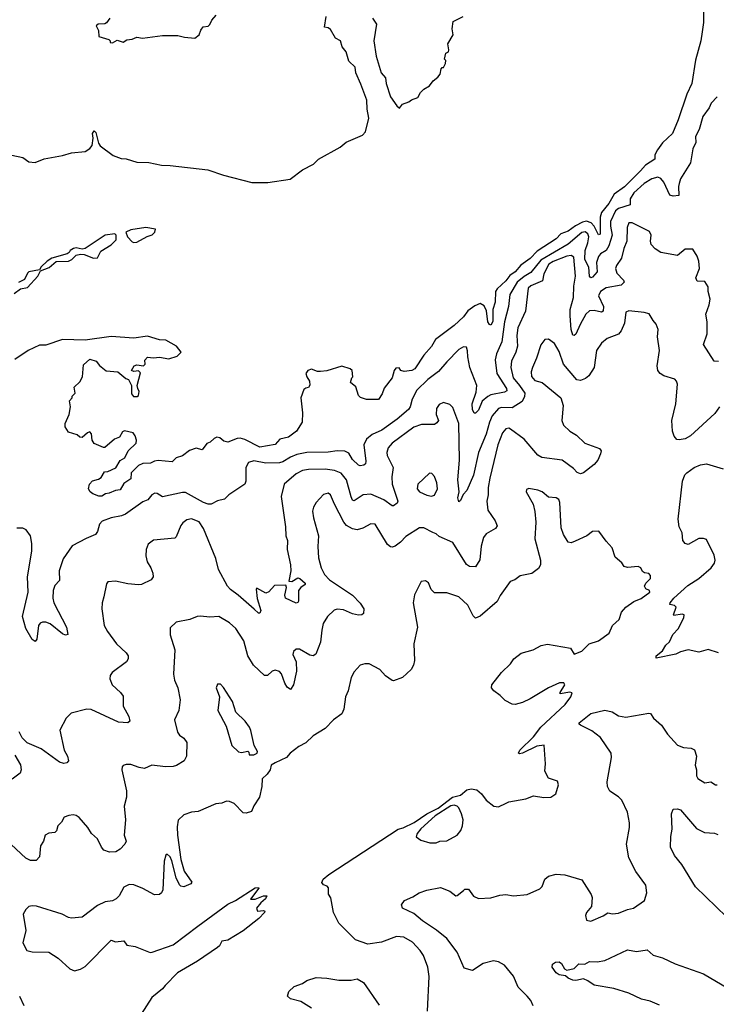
# Model space of a CAD drawing. Extents: x 2220520 to 2384350, y 721165 to 893491.
# Tile 66 of 256: x 2246634 to 2251220, y 789151 to 795634. Entities that reach past the tile are written whole.
import ezdxf

# ---------------------------------------------------------------- set-up
doc = ezdxf.new("R2010")
doc.units = 0

msp = doc.modelspace()

# ---------------------------------------------------------------- linework, layer by layer
at = {"layer": '0CON20XD'}
for points in [[(2251136, 795725), (2251135.7, 795615), (2251127.7, 795555), (2251117.4, 795495), (2251082.5, 795367.5), (2251058.8, 795215), (2251026.4, 795145), (2250969, 794975), (2250930.6, 794885), (2250865, 794822.6), (2250832.3, 794777.7), (2250815.9, 794745), (2250814.8, 794715), (2250753.5, 794676.5), (2250720.9, 794639.1), (2250615, 794533.3), (2250547.9, 794485), (2250512.9, 794425), (2250464.8, 794365.2), (2250455.2, 794335), (2250455, 794222.5), (2250445, 794218.6), (2250415.4, 794275.4), (2250395.9, 794295.9), (2250365, 794307.2), (2250338.3, 794301.7), (2250292.8, 794277.2), (2250245, 794241.2), (2250195.4, 794225), (2250165, 794190.6), (2250040.1, 794109.9), (2249995, 794062.1), (2249932, 794018), (2249895.3, 793975), (2249860.1, 793949.9), (2249833.8, 793915), (2249776.8, 793863.2), (2249766.3, 793845), (2249763.2, 793775), (2249748.9, 793725), (2249747.9, 793647.9), (2249735, 793621.9), (2249726.2, 793626.2), (2249716.1, 793645), (2249706.2, 793716.2), (2249690.6, 793750.6), (2249665, 793766.2), (2249630.2, 793749.8), (2249583.5, 793716.5), (2249555, 793677.5), (2249495, 793620.6), (2249372.3, 793527.7), (2249345, 793483.3), (2249294.4, 793425.6), (2249235, 793334.3), (2249215, 793324.4), (2249165, 793318.8), (2249143.3, 793323.3), (2249131.7, 793341.7), (2249110.7, 793339.3), (2249100, 793325), (2249086.7, 793275), (2249032.7, 793207.3), (2249019.5, 793170.5), (2248995, 793132.5), (2248917, 793133), (2248877, 793147), (2248865, 793160), (2248847, 793217), (2248812.5, 793245), (2248820, 793275), (2248827.5, 793282.5), (2248822.5, 793325), (2248810, 793335), (2248755, 793352.5), (2248655, 793322.5), (2248615, 793317.5), (2248595, 793317.5), (2248555, 793333.3), (2248530, 793325), (2248517.5, 793305), (2248523.3, 793283.3), (2248542.5, 793255), (2248543, 793227), (2248535, 793212.5), (2248517, 793207), (2248505, 793200), (2248484, 793145), (2248496, 793045), (2248494, 792985), (2248455.5, 792924.5), (2248403.6, 792886.4), (2248347.4, 792872.6), (2248315, 792838), (2248215, 792820.5), (2248115, 792870.9), (2248085, 792879.4), (2248065, 792877.1), (2248005, 792852.5), (2247978.1, 792858.1), (2247950.9, 792880.9), (2247932.5, 792885), (2247913.2, 792876.8), (2247888.3, 792851.7), (2247865, 792843.3), (2247835, 792802.5), (2247795, 792813.3), (2247752.3, 792797.7), (2247705, 792763.3), (2247665, 792748.8), (2247637.3, 792722.7), (2247545, 792732.2), (2247522.1, 792727.9), (2247495, 792713.1), (2247445, 792711.2), (2247415, 792698.8), (2247368.8, 792651.2), (2247365, 792612), (2247320, 792580), (2247295, 792537.5), (2247265, 792533.3), (2247223.8, 792516.2), (2247198.3, 792511.7), (2247175, 792497.5), (2247155, 792497.5), (2247115, 792513.3), (2247097.5, 792525), (2247087.5, 792545), (2247092.5, 792575), (2247113, 792597), (2247151.7, 792608.3), (2247169.3, 792620.7), (2247193, 792657), (2247215, 792660), (2247266.4, 792683.6), (2247295, 792732.5), (2247325, 792750), (2247347.5, 792795), (2247400, 792845), (2247402.5, 792865), (2247393.3, 792895), (2247380, 792915), (2247323, 792927), (2247310, 792920), (2247290, 792885), (2247257.5, 792872.5), (2247195, 792817.5), (2247185, 792817.5), (2247123.6, 792843.6), (2247110, 792865), (2247107, 792907), (2247095, 792920), (2247080, 792915), (2247045, 792882.5), (2247030, 792885), (2247011.7, 792901.7), (2246955, 792917.5), (2246933, 792953), (2246932.5, 792975), (2246960, 793035), (2246967.5, 793085), (2246962.5, 793125), (2246980, 793145), (2246980, 793155), (2247000, 793175), (2246992.5, 793215), (2247029.3, 793250.7), (2247047.7, 793282.3), (2247055, 793362.5), (2247095, 793400), (2247137.5, 793385), (2247158.3, 793358.3), (2247203, 793323), (2247280, 793315), (2247331.7, 793271.7), (2247350, 793265), (2247370, 793225), (2247370.7, 793170.7), (2247383.9, 793153.9), (2247406.4, 793153.6), (2247415, 793160), (2247420, 793185), (2247412.5, 793205), (2247406.7, 793225), (2247428.3, 793308.3), (2247415, 793322.5), (2247385, 793317.5), (2247370, 793325), (2247387.5, 793355), (2247405, 793362.5), (2247450, 793355), (2247460, 793365), (2247458.3, 793391.7), (2247475, 793412.5), (2247515, 793407.5), (2247555, 793412.5), (2247615, 793401.2), (2247670.7, 793419.3), (2247697.5, 793445), (2247666.7, 793485), (2247595, 793523.8), (2247555, 793526.2), (2247475, 793550), (2247385, 793536.7), (2247235, 793548), (2247065, 793523.8), (2246915, 793528.8), (2246805, 793492), (2246765, 793490.8), (2246688.8, 793455), (2246602.7, 793397.3)], [(2247245, 795482.5), (2247275, 795500), (2247315, 795487.5), (2247338.3, 795501.7), (2247375, 795506), (2247405, 795520), (2247441.7, 795511.7), (2247575, 795531.2), (2247675, 795530), (2247719.3, 795519.3), (2247786.4, 795513.6), (2247816.1, 795533.9), (2247826.7, 795565), (2247842.3, 795587.7), (2247875, 795592.5), (2247885, 795603.3), (2247898, 795632), (2247926.7, 795665)], [(2246582.8, 794742.8), (2246655, 794726.4), (2246695, 794697.8), (2246735, 794694.7), (2246795, 794718.7), (2246915, 794740.8), (2246975, 794758), (2247065, 794767.3), (2247094.7, 794785.3), (2247111.9, 794805), (2247117.3, 794855), (2247112.5, 794885), (2247125, 794902.9), (2247135, 794892), (2247152.3, 794822.3), (2247162.8, 794802.8), (2247250.1, 794740.1), (2247301.2, 794721.2), (2247335, 794718.9), (2247405, 794696.7), (2247485, 794693.2), (2247566.7, 794676.7), (2247624.7, 794674.7), (2247873.3, 794645), (2247975, 794610.5), (2248162.7, 794562.7), (2248267.6, 794562.4), (2248415, 794583.3), (2248495, 794646), (2248567.3, 794682.7), (2248600, 794715), (2248744.4, 794795.6), (2248783, 794827), (2248890, 794875), (2248910.8, 794895), (2248933.1, 794985), (2248921.2, 795045), (2248919.3, 795105), (2248879.1, 795209.1), (2248846, 795285), (2248841.7, 795321.7), (2248801.7, 795361.7), (2248783.6, 795423.6), (2248757.5, 795455), (2248746.1, 795496.1), (2248713.6, 795513.6), (2248679.3, 795569.3), (2248665, 795580), (2248640, 795585), (2248652.5, 795655)], [(2247227.5, 795645), (2247206.4, 795613.6), (2247195, 795607.5), (2247150, 795605), (2247136.7, 795595), (2247152.3, 795562.3), (2247155, 795523.3), (2247220, 795505), (2247230, 795495), (2247230, 795485), (2247245, 795482.5)], [(2248957.5, 795645), (2248982.5, 795605), (2248966.2, 795495), (2248980, 795395), (2249013.3, 795285), (2249041.7, 795251.7), (2249045.8, 795215), (2249075, 795126.7), (2249117, 795067), (2249135, 795052.5), (2249155, 795077.5), (2249195, 795092.5), (2249213, 795107), (2249255, 795122.5), (2249272.5, 795155), (2249295, 795177.5), (2249331.7, 795198.3), (2249355, 795232.5), (2249386.7, 795255), (2249402.5, 795275), (2249408.3, 795311.7), (2249415, 795320), (2249425, 795320), (2249437.5, 795345), (2249440, 795365), (2249430, 795375), (2249440, 795415), (2249456.4, 795423.6), (2249460, 795435), (2249453.3, 795475), (2249487.5, 795535), (2249480, 795575), (2249487, 795623), (2249553.9, 795656.1)], [(2251225, 795126.7), (2251186.7, 795085), (2251173.3, 795055), (2251132.3, 794997.7), (2251107.6, 794912.4), (2251083.8, 794865), (2251084.2, 794825), (2251065.6, 794785), (2251049.1, 794690.9), (2250985, 794586), (2250975, 794556.2), (2250970.4, 794535), (2250972.7, 794477.3), (2250935, 794471.9), (2250915, 794480), (2250875.2, 794565), (2250855, 794588.5), (2250835, 794597.1), (2250795, 794586.7), (2250745.4, 794555), (2250677.1, 794495), (2250651.8, 794455), (2250651.9, 794415), (2250575, 794392.1), (2250555.2, 794375), (2250524.4, 794305), (2250522.8, 794275), (2250533.3, 794215), (2250512.2, 794145), (2250495, 794115.2), (2250457.8, 794092.2), (2250444.1, 794075.9), (2250431.1, 794035), (2250436, 793974), (2250405, 793939.5), (2250394.5, 793934.5), (2250385.6, 793945), (2250380, 794005), (2250355.5, 794055), (2250356.6, 794115), (2250374.8, 794165), (2250380, 794205), (2250374.7, 794225), (2250357.3, 794237.3), (2250335, 794233.3), (2250245, 794157), (2250065, 794051.7), (2249999.9, 793970.1), (2249955, 793944.2), (2249908.7, 793905), (2249861.6, 793825), (2249852.5, 793745), (2249825.9, 793645), (2249807.7, 793512.3), (2249772.3, 793435), (2249764.8, 793395), (2249774.7, 793305), (2249839.1, 793205), (2249840.3, 793189.7), (2249825, 793181.5), (2249736.4, 793163.6), (2249716.7, 793153.3), (2249678.1, 793121.9), (2249655, 793063.3), (2249635, 793044), (2249625, 793043.8), (2249615, 793067.5), (2249612.1, 793105), (2249638.4, 793181.6), (2249643.5, 793225), (2249596.8, 793345), (2249584.1, 793415), (2249582.8, 793452.8), (2249575, 793478.8), (2249555, 793480), (2249525, 793461.9), (2249445, 793381.8), (2249391.7, 793318.3), (2249320.4, 793265), (2249249.2, 793195), (2249218.5, 793135), (2249205.3, 793084.7), (2249192.9, 793067.1), (2249119.6, 793005), (2249017.7, 792932.3), (2248955, 792902.4), (2248917.2, 792872.8), (2248898.4, 792835), (2248911.8, 792728.2), (2248909.5, 792710.5), (2248899.7, 792700.3), (2248875, 792696), (2248865, 792702), (2248825, 792738.9), (2248799.8, 792779.8), (2248775, 792792.8), (2248725, 792795.3), (2248663.7, 792786.3), (2248525, 792783.7), (2248458.2, 792771.8), (2248417.4, 792752.6), (2248366.7, 792723.3), (2248345, 792717.3), (2248254.7, 792714.7), (2248175, 792730.4), (2248140.4, 792719.6), (2248121.9, 792685), (2248123.6, 792595), (2248115, 792575.8), (2248010.8, 792505), (2247981.9, 792478.1), (2247935, 792465.3), (2247895, 792444.2), (2247875, 792443.6), (2247845, 792454.6), (2247725, 792520.5), (2247705, 792521.5), (2247575, 792491.9), (2247538.8, 792515), (2247522.6, 792517.4), (2247503.8, 792506.2), (2247477.6, 792472.4), (2247445, 792459.4), (2247330.7, 792379.3), (2247305, 792368.4), (2247236, 792355), (2247177.5, 792332.5), (2247158.3, 792311.7), (2247145.5, 792264.5), (2247133.8, 792245), (2247072.1, 792217.9), (2246979.8, 792170.2), (2246919.4, 792085), (2246894.4, 792005), (2246895, 791942.5), (2246865, 791908.8), (2246853.7, 791876.3), (2246851.5, 791825), (2246858.2, 791795), (2246941.5, 791635), (2246950, 791585), (2246935, 791582.2), (2246915, 791590.5), (2246835, 791655.5), (2246805, 791668.1), (2246785, 791668), (2246769.7, 791660.3), (2246758.6, 791645), (2246745.8, 791555), (2246735, 791538.8), (2246715, 791553.3), (2246675, 791626.2), (2246652.5, 791705), (2246689.3, 791865), (2246686.1, 791965), (2246714.1, 792135), (2246713.2, 792185), (2246704.7, 792235), (2246675.9, 792275), (2246655, 792285.2), (2246615, 792285.6)], [(2251084.2, 793934.2), (2251108.6, 793995), (2251105.6, 794045), (2251095, 794076.7), (2251065, 794122.5), (2251015, 794124), (2250965, 794082.5), (2250855, 794100.6), (2250817.5, 794125), (2250792, 794155), (2250786, 794175), (2250791.2, 794215), (2250779.3, 794239.3), (2250665, 794296), (2250645, 794297.5), (2250632.5, 794265), (2250630.4, 794175), (2250611.4, 794128.6), (2250596, 794065), (2250563.5, 794015), (2250557.3, 793995), (2250565.4, 793965), (2250608.8, 793918.8), (2250613.6, 793905), (2250593.4, 793886.6), (2250495, 793868.2), (2250456.9, 793845), (2250444.6, 793815), (2250477.1, 793745), (2250476, 793714), (2250465, 793709.1), (2250415, 793720), (2250385, 793716.7), (2250361.6, 793695), (2250322.8, 793627.2), (2250295, 793564.3), (2250285, 793555.7), (2250275, 793558), (2250265.4, 793595), (2250256.8, 793685), (2250258.6, 793725), (2250280.7, 793805), (2250281.3, 793878.7), (2250293.2, 793945), (2250281.3, 794071.3), (2250265, 794081.2), (2250235, 794076.5), (2250145, 794042), (2250118, 794025), (2250085, 793960), (2250074.7, 793915.3), (2249998, 793882), (2249982.4, 793867.6), (2249963.3, 793715), (2249913.3, 793605), (2249906.9, 793555), (2249910.3, 793485), (2249900.3, 793445), (2249871.3, 793385), (2249866.7, 793345), (2249883.5, 793275), (2249925.2, 793225.2), (2249959.1, 793175), (2249957.8, 793152.2), (2249940.8, 793119.2), (2249875, 793079.2), (2249805, 793080), (2249787.1, 793075), (2249743.3, 793025), (2249725.9, 792984.1), (2249705.2, 792905), (2249654.2, 792785), (2249620.9, 792635), (2249577.7, 792535), (2249552.4, 792507.6), (2249535, 792467.5), (2249525, 792460), (2249517.5, 792485), (2249527.5, 792525), (2249518, 792605), (2249530, 792735), (2249523.9, 792975), (2249485, 793080), (2249465, 793101.2), (2249425, 793113.8), (2249395, 793100), (2249378.9, 793075), (2249376.4, 793035), (2249391.4, 792995), (2249380.9, 792979.1), (2249365, 792969.5), (2249278.5, 792968.5), (2249228.9, 792951.1), (2249085, 792846.9), (2249060.6, 792815), (2249051.1, 792785), (2249053.3, 792765), (2249093.6, 792685), (2249082.9, 792625), (2249086.9, 792575), (2249124.4, 792465), (2249118.5, 792451.5), (2249095, 792434.3), (2249085, 792433.1), (2249032.2, 792472.2), (2248945, 792510.3), (2248895, 792505.9), (2248835, 792465.6), (2248825, 792470.6), (2248815, 792492), (2248784.7, 792605), (2248749.4, 792649.4), (2248705.3, 792665.3), (2248644.7, 792674.7), (2248535, 792672.7), (2248495, 792665.4), (2248455, 792643.8), (2248375, 792575.8), (2248355.7, 792495), (2248383.5, 792295), (2248385.7, 792235), (2248397.8, 792205), (2248394.5, 792145), (2248417.5, 792045), (2248419.5, 792005), (2248406.4, 791936.4), (2248425, 791934.2), (2248465, 791960), (2248478.9, 791955), (2248514, 791925), (2248513.3, 791915), (2248485, 791896), (2248469.2, 791875), (2248468.5, 791805), (2248464.3, 791795.7), (2248455, 791793.3), (2248383.8, 791825), (2248379.4, 791845), (2248391.2, 791895), (2248385, 791910.9), (2248311.5, 791908.5), (2248275, 791867.5), (2248255, 791858), (2248195, 791890), (2248190, 791885), (2248197, 791823), (2248221.5, 791745), (2248215, 791727.5), (2248205, 791726.9), (2248178.3, 791751.7), (2248072.9, 791845), (2248021.7, 791881.7), (2248002.1, 791905), (2247942.4, 792015), (2247925, 792086.2), (2247844.6, 792285), (2247815, 792327.3), (2247765, 792346.7), (2247735, 792340.6), (2247708.3, 792321.7), (2247695, 792304), (2247665, 792230), (2247655, 792220.8), (2247515, 792207.5), (2247479.5, 792180.5), (2247466.2, 792145), (2247464.2, 792105), (2247472.9, 792065), (2247497.5, 792025), (2247510.3, 791990.3), (2247512.5, 791965), (2247500, 791945), (2247435, 791915.6), (2247415, 791913.5), (2247345, 791920), (2247265, 791937.5), (2247215, 791933.3), (2247205, 791920), (2247188.6, 791835), (2247176, 791795), (2247174, 791755), (2247190, 791645), (2247212, 791605), (2247272, 791525), (2247335.8, 791465), (2247348.6, 791445), (2247348.6, 791425), (2247338, 791405), (2247243.3, 791335), (2247228.8, 791315), (2247227.5, 791295), (2247243.6, 791253.6), (2247297.5, 791205), (2247315, 791180), (2247314.4, 791115), (2247353.1, 791045), (2247359.2, 791015), (2247345, 791004.2), (2247285, 791008.5), (2247105, 791093.1), (2247075, 791094.2), (2246973, 791067), (2246940, 791035), (2246897.5, 790955), (2246927.1, 790825), (2246949.2, 790785), (2246956, 790755), (2246945, 790741.2), (2246925, 790736), (2246895.5, 790745.5), (2246775, 790832.5), (2246682.4, 790872.4), (2246650, 790905), (2246630.8, 790945)], [(2247385, 794167.5), (2247405, 794170), (2247473, 794207), (2247505, 794217.5), (2247522.5, 794235), (2247527.5, 794255), (2247465, 794266.7), (2247365, 794250), (2247332.5, 794235), (2247342.5, 794205), (2247375, 794172.5), (2247385, 794167.5)], [(2246597.7, 793832.3), (2246638.3, 793861.7), (2246685, 793871.2), (2246754.1, 793945.9), (2246770, 793980), (2246827, 794003), (2246875, 794042.5), (2246955, 794043.3), (2246977.5, 794055), (2247006.4, 794083.6), (2247035, 794090), (2247059.3, 794089.3), (2247120, 794065), (2247145, 794066.7), (2247168.8, 794111.2), (2247235, 794152.5), (2247270, 794185), (2247270, 794215), (2247260, 794225), (2247195.8, 794215.8), (2247065, 794126.7), (2247045, 794122.5), (2247005, 794131.2), (2246987.1, 794127.1), (2246966.7, 794115), (2246959.3, 794100.7), (2246947, 794093), (2246845, 794064.3), (2246814.5, 794045), (2246775, 794006), (2246763.8, 793986.2), (2246695, 793974.2), (2246684.8, 793965), (2246665.4, 793924.6), (2246625, 793904.3)], [(2251234.2, 793384.2), (2251205, 793386.2), (2251136, 793495), (2251160, 793565), (2251160, 793645), (2251151.1, 793695), (2251173.4, 793756.6), (2251180, 793795), (2251165.7, 793845), (2251165.8, 793875), (2251145, 793910), (2251095, 793913.3), (2251084.2, 793934.2)], [(2251242, 793085), (2251209.7, 793040.3), (2251049.5, 792895), (2251015, 792875.5), (2250975, 792867.5), (2250960.3, 792870.3), (2250942.6, 792892.6), (2250930.6, 792925), (2250926.9, 792995), (2250952.9, 793105), (2250963.8, 793235), (2250958, 793255), (2250946.6, 793266.6), (2250875, 793288.9), (2250850.5, 793305), (2250835.4, 793325), (2250831.1, 793355), (2250845.6, 793455.6), (2250833.1, 793545), (2250837.8, 793595), (2250825, 793630), (2250803.2, 793653.2), (2250777.6, 793697.6), (2250745, 793707.1), (2250643.6, 793716.4), (2250625, 793707.5), (2250615.6, 793635), (2250594.5, 793585), (2250575.3, 793564.7), (2250501.2, 793535), (2250464, 793505), (2250430.8, 793455), (2250415.8, 793345), (2250380.7, 793289.3), (2250358.3, 793271.7), (2250325, 793258.8), (2250302.8, 793262.8), (2250214.6, 793365), (2250185, 793450), (2250155, 793502), (2250115, 793531.2), (2250090.5, 793529.5), (2250065, 793493.3), (2250036.5, 793405), (2250009.1, 793345), (2250001.2, 793315), (2250003.2, 793285), (2250025, 793259.5), (2250074.3, 793244.3), (2250196.9, 793145), (2250212.5, 793095), (2250202.9, 792995), (2250215, 792964.5), (2250255, 792925.6), (2250298.9, 792898.9), (2250355, 792845.6), (2250450.5, 792810.5), (2250461.2, 792795), (2250458, 792775), (2250439.2, 792735), (2250415, 792705.8), (2250345, 792651.1), (2250325, 792644.4), (2250305, 792652.2), (2250279.3, 792679.3), (2250205, 792732.9), (2250072.3, 792752.3), (2250045, 792767.9), (2249955, 792872.3), (2249865, 792939.1), (2249855, 792943.6), (2249835, 792939.5), (2249813.1, 792915), (2249781.5, 792835), (2249729.7, 792615), (2249717.1, 792555), (2249717.3, 792505), (2249710, 792465), (2249716.9, 792405), (2249765, 792333.8), (2249777.7, 792302.3), (2249766.2, 792285), (2249705, 792247.8), (2249687.9, 792225), (2249672.2, 792167.8), (2249662.7, 792077.3), (2249635, 792032.5), (2249596, 792034), (2249575, 792048), (2249485, 792192), (2249395, 792231.2), (2249375, 792248.8), (2249353, 792257), (2249295, 792288.5), (2249265, 792288.1), (2249175, 792231.9), (2249141.9, 792195), (2249105, 792167.8), (2249085, 792160.6), (2249075, 792163.1), (2249055, 792178.6), (2248975, 792312.5), (2248945, 792314.3), (2248893.9, 792286.1), (2248855, 792276.2), (2248825, 792281.2), (2248785, 792304.5), (2248768.8, 792325), (2248705.5, 792445), (2248680, 792505), (2248665, 792515.8), (2248635, 792507.5), (2248584.6, 792455.4), (2248567.8, 792425), (2248562.6, 792397.4), (2248568.5, 792355), (2248600.9, 792235), (2248597.3, 792165), (2248601.8, 792091.8), (2248617.5, 792025), (2248640.2, 791980.2), (2248672.9, 791945), (2248758.6, 791888.6)], [(2251235, 791464.4), (2251166.8, 791486.8), (2251105, 791470), (2251035, 791484), (2250985, 791472.5), (2250954.5, 791455.5), (2250825, 791430), (2250823.8, 791445), (2250865, 791478.6), (2250886.7, 791515), (2250911.4, 791538.6), (2250933.8, 791586.2), (2250971.2, 791625), (2250983.8, 791655), (2251006.2, 791695), (2251007.5, 791715), (2250995, 791718.8), (2250941.2, 791711.2), (2250937.5, 791715), (2250956.4, 791766.4), (2250945, 791777.5), (2250913.9, 791783.9), (2250916.7, 791795), (2250940.5, 791825), (2251032.1, 791907.9), (2251105, 791954.3), (2251186.6, 792025), (2251208.2, 792055), (2251212.7, 792075), (2251205, 792109.2), (2251155, 792211.4), (2251135, 792218.1), (2251105, 792217.1), (2251035, 792177.8), (2251015, 792185.5), (2250999.4, 792205), (2250995.4, 792255), (2250975.2, 792295), (2250967.8, 792345), (2250996.4, 792595), (2251012.8, 792637.2), (2251025, 792651.2), (2251073.9, 792686.1), (2251115, 792702.5), (2251155, 792710), (2251265, 792676.2)], [(2249345, 792496), (2249365, 792503.3), (2249384.3, 792545), (2249380, 792585), (2249365, 792626.7), (2249346.1, 792646.1), (2249330.7, 792649.3), (2249255, 792576), (2249250.8, 792545), (2249266.2, 792525), (2249315, 792504.2), (2249345, 792496)], [(2249317.8, 789105), (2249328.6, 789335), (2249321.4, 789395), (2249291.7, 789471.7), (2249270, 789505), (2249219.6, 789559.6), (2249162.1, 789592.1), (2249115, 789597.1), (2249015, 789559.2), (2248925, 789545.8), (2248845, 789575.8), (2248735.6, 789685.6), (2248699.2, 789755), (2248682.3, 789852.3), (2248667, 789877), (2248667, 789917), (2248658.3, 789928.3), (2248635, 789937.5), (2248623.8, 789953.8), (2248632.5, 789975), (2248668.1, 790005), (2249125, 790304.6), (2249157.9, 790312.1), (2249231.5, 790348.5), (2249315, 790405.3), (2249388.3, 790441.7), (2249483.3, 790515), (2249535, 790528.8), (2249576.7, 790563.3), (2249605, 790570), (2249643.6, 790563.6), (2249675, 790536.7), (2249705.8, 790495.8), (2249756.1, 790456.1), (2249785, 790451.2), (2249837.5, 790475), (2249855, 790483.8), (2249965, 790503.3), (2250017, 790523), (2250085, 790513.3), (2250130, 790515), (2250162.5, 790537.5), (2250180, 790595), (2250175, 790620), (2250115, 790640), (2250091.2, 790685), (2250096, 790735), (2250087.5, 790857.5), (2250038.9, 790851.1), (2249943.9, 790803.9), (2249925, 790800), (2249917.5, 790805), (2249926.7, 790825), (2250016.9, 790913.1), (2250065, 790975.6), (2250225, 791126), (2250261.2, 791175), (2250271.7, 791201.7), (2250256.2, 791206.2), (2250192.5, 791195), (2250191.2, 791205), (2250222.5, 791255), (2250217, 791267), (2250188, 791268), (2250114.2, 791235), (2249995, 791162.8), (2249945, 791137.7), (2249895, 791124.3), (2249875, 791128), (2249830.9, 791150.9), (2249796.2, 791185), (2249754.6, 791214.6), (2249740, 791235), (2249742.5, 791255), (2249805.7, 791335), (2249865, 791392), (2249886, 791425), (2249935, 791462.5), (2250013.9, 791486.1), (2250066.1, 791513.9), (2250108.3, 791521.7), (2250260, 791495), (2250285, 791457.5), (2250335, 791476.2), (2250383.3, 791525), (2250445, 791543.3), (2250515, 791594.4), (2250536.5, 791645), (2250581.2, 791685), (2250596.4, 791733.6), (2250624.1, 791765.9), (2250676.4, 791803.6), (2250725, 791823.3), (2250782.5, 791865), (2250780, 791875), (2250757, 791887), (2250747.5, 791905), (2250756.7, 791925), (2250787.5, 791955), (2250786.7, 791975), (2250775, 791987.5), (2250748.3, 791991.7), (2250735, 792000), (2250722.5, 792025), (2250705, 792033.3), (2250635, 792026.2), (2250614.1, 792034.1), (2250597.7, 792057.7), (2250554.2, 792094.2), (2250535, 792157.5), (2250495, 792200), (2250447, 792267), (2250405, 792263.3), (2250367.5, 792235), (2250290, 792200), (2250265, 792190), (2250245, 792193.3), (2250214, 792244), (2250197.8, 792287.8), (2250189.4, 792455), (2250183.8, 792475), (2250166.1, 792486.1), (2250115, 792490), (2250072.5, 792525), (2250045, 792536.2), (2249985, 792547.5), (2249970, 792540), (2249967.5, 792525), (2250013.8, 792445), (2250025.9, 792395.9), (2250032, 792325), (2250024.4, 792215), (2250063.1, 792075), (2250063.3, 792045), (2250048.8, 792021.2), (2250005, 791987.8), (2249927.7, 791972.3), (2249893.6, 791946.4), (2249863.8, 791935), (2249796.2, 791843.8), (2249777.1, 791802.9), (2249665, 791706.8), (2249635, 791694.5), (2249619.1, 791709.1), (2249585, 791780), (2249525, 791833.3), (2249445, 791861.2), (2249365, 791860), (2249342.6, 791882.6), (2249325, 791926), (2249305, 791939.2), (2249277.5, 791935), (2249233.6, 791846.4), (2249223.3, 791795), (2249252.5, 791635), (2249229.2, 791525), (2249233.1, 791415), (2249226.7, 791385), (2249211.5, 791355), (2249155, 791303.8), (2249095, 791281.2), (2249085, 791282), (2249043.2, 791313.2), (2249003.8, 791355), (2248935, 791392.9), (2248905, 791392.9), (2248875, 791384.2), (2248835, 791340), (2248815, 791302.5), (2248795.4, 791214.6), (2248779.2, 791175), (2248768.1, 791095), (2248755, 791063.8), (2248700, 791025), (2248645, 790967.1), (2248565, 790917.8), (2248517.4, 790872.6), (2248472.4, 790847.6), (2248415, 790803.8), (2248390, 790775), (2248315, 790742), (2248290, 790725), (2248282.5, 790695), (2248264, 790666), (2248230, 790635), (2248228.8, 790585), (2248213.3, 790515), (2248175, 790456.7), (2248159.4, 790420.6), (2248125, 790410), (2248105, 790412.5), (2248045, 790472.9), (2248015, 790485.8), (2247995, 790487.5), (2247965, 790476), (2247925, 790472), (2247809.3, 790420.7), (2247764.5, 790415.5), (2247715, 790398), (2247677.3, 790362.7), (2247671.2, 790318.8), (2247671.9, 790265), (2247693.9, 790103.9), (2247717.6, 790027.6), (2247766.2, 789955), (2247760, 789945), (2247715, 789924.6), (2247695, 789927.8), (2247685, 789936.9), (2247665, 789984), (2247636.5, 790095), (2247625, 790121.2), (2247605, 790138.8), (2247595, 790133.3), (2247585, 790092.5), (2247576.1, 789905), (2247567.5, 789885), (2247555, 789874.7), (2247522.1, 789872.1), (2247445, 789913.6), (2247385, 789937.5), (2247355, 789939.4), (2247318.8, 789921.2), (2247288, 789865), (2247268.8, 789845), (2247245, 789831.4), (2247197.5, 789825), (2247145, 789802.5), (2247045, 789724.2), (2246975, 789718), (2246955, 789722), (2246914.4, 789744.4), (2246745, 789797.5), (2246715, 789800), (2246695, 789793.8), (2246674.4, 789775.6), (2246656.2, 789745), (2246674.1, 789635.9), (2246654, 789555), (2246680, 789505), (2246715, 789496), (2246826.7, 789495), (2246886.7, 789455), (2246964.4, 789384.4), (2246995, 789372), (2247035, 789382.9), (2247065, 789400), (2247235, 789572.9), (2247265, 789561.2), (2247319.3, 789569.3), (2247340, 789540), (2247395, 789531.2), (2247492.7, 789492.7), (2247505, 789493.3), (2247645, 789542.7), (2247807.5, 789665), (2248005, 789809.5), (2248055.4, 789834.6), (2248185, 789918), (2248205, 789920), (2248207.5, 789915), (2248153, 789843), (2248185, 789843.3), (2248240, 789865), (2248260, 789865), (2248252.5, 789845), (2248220.5, 789819.5), (2248193, 789783), (2248200, 789765), (2248239.3, 789769.3), (2248247.5, 789765), (2248246.2, 789755), (2248207.5, 789715), (2248105.6, 789635), (2248005, 789572.4), (2247965, 789566.4), (2247948.2, 789535), (2247935.5, 789525), (2247804.7, 789435), (2247672.1, 789357.9), (2247591.9, 789275), (2247575, 789253.3), (2247503.8, 789195), (2247432.9, 789085)], [(2248758.6, 791888.6), (2248825, 791845.6), (2248875, 791792.5), (2248900, 791755), (2248898, 791725), (2248885.4, 791714.6), (2248865, 791712.5), (2248825, 791722), (2248765, 791748.4), (2248725, 791751.8), (2248703.1, 791746.9), (2248660, 791705), (2248632.4, 791657.6), (2248621.9, 791615), (2248614, 791535), (2248583.9, 791456.1), (2248565, 791446.2), (2248545, 791448.8), (2248475, 791490), (2248455, 791488.8), (2248436.7, 791475), (2248431.2, 791455), (2248454, 791405), (2248455.6, 791345), (2248435.7, 791254.3), (2248416.4, 791223.6), (2248395, 791240), (2248378.8, 791265), (2248356.8, 791326.8), (2248345, 791342), (2248315, 791351.4), (2248295, 791344.2), (2248265, 791315.7), (2248245, 791316.9), (2248174, 791385), (2248135.5, 791445.5), (2248109.6, 791545), (2248056, 791626), (2248015, 791662.9), (2247945, 791704.2), (2247885, 791700.6), (2247825, 791705.6), (2247802.5, 791705), (2247755, 791685.8), (2247665, 791666.7), (2247625, 791630), (2247623.6, 791583.6), (2247655.6, 791485.6), (2247645.6, 791325), (2247652.9, 791285), (2247675.5, 791235.5), (2247690.6, 791155), (2247681.2, 791085), (2247653.9, 791023.9), (2247673.2, 790943.2), (2247685, 790923.8), (2247715, 790903.3), (2247733.3, 790875), (2247732.5, 790785), (2247716.2, 790753.8), (2247666.5, 790723.5), (2247645, 790717.8), (2247594.6, 790714.6), (2247503.4, 790726.6), (2247455, 790704.2), (2247419.5, 790709.5), (2247365, 790730), (2247335, 790730), (2247315, 790722.5), (2247307.5, 790715), (2247306.7, 790695), (2247337.5, 790557.5), (2247338, 790515), (2247321.4, 790455), (2247331.4, 790365), (2247321.2, 790265), (2247335.3, 790225), (2247326.5, 790205), (2247295, 790172.3), (2247265.8, 790155.8), (2247225, 790151.9), (2247188.8, 790165), (2247172.5, 790185), (2247145, 790241.2), (2247106, 790275), (2247081.4, 790315), (2247025, 790380.8), (2247005, 790394.3), (2246985, 790397.8), (2246957.5, 790395), (2246927.1, 790382.9), (2246908.8, 790351.2), (2246883.9, 790326.1), (2246875.9, 790294.1), (2246865, 790282.5), (2246825, 790276.7), (2246802.5, 790265), (2246790, 790225), (2246770, 790195), (2246765, 790122.5), (2246742.1, 790097.9), (2246705, 790097.8), (2246675, 790113.3), (2246475.8, 790295)], [(2248145, 790792.5), (2248175, 790792.9), (2248197.5, 790805), (2248200, 790815), (2248177.5, 790855), (2248156, 790954), (2248145.8, 790975), (2248118, 791015), (2248057.1, 791075), (2248035.6, 791145), (2247975, 791236.7), (2247955, 791260), (2247935, 791260), (2247926.7, 791235), (2247948.8, 791175), (2247939.2, 791085), (2247992.1, 790982.1), (2248030, 790855), (2248075, 790813.3), (2248095, 790810), (2248135, 790817.5), (2248141.7, 790811.7), (2248145, 790792.5)], [(2250015, 789141.2), (2249999.2, 789175), (2249975.8, 789205), (2249915, 789264), (2249885, 789336), (2249825, 789408.1), (2249785, 789431.5), (2249753.6, 789436.4), (2249685, 789420), (2249615, 789373.3), (2249559.3, 789389.3), (2249514.4, 789495), (2249445, 789584.4), (2249378.5, 789638.5), (2249285, 789700.6), (2249228.9, 789748.9), (2249154.2, 789785), (2249146.7, 789805), (2249167.5, 789835), (2249221.9, 789858.1), (2249264.4, 789885.6), (2249315, 789902.9), (2249405, 789920), (2249466.7, 789896.7), (2249505, 789866.2), (2249515, 789866.7), (2249555, 789901.2), (2249565, 789908), (2249588.3, 789908.3), (2249622.4, 789862.4), (2249655, 789846.9), (2249735, 789851.5), (2249795, 789869.5), (2249835, 789874.5), (2249885, 789865.5), (2249975, 789873.1), (2250057.9, 789912.1), (2250072.7, 789927.3), (2250092, 789975), (2250115, 789994), (2250165, 790007.5), (2250223, 790003), (2250335, 789970), (2250396.2, 789875), (2250402, 789855), (2250398, 789795), (2250366.2, 789755), (2250358, 789735), (2250364.3, 789704.3), (2250395, 789698.8), (2250475.9, 789734.1), (2250505, 789753.3), (2250536.4, 789746.4), (2250575, 789750.8), (2250635, 789776), (2250675.8, 789784.2), (2250747.5, 789835), (2250762.5, 789885), (2250756.2, 789935), (2250690, 790025), (2250644.4, 790114.4), (2250628.1, 790205), (2250649.4, 790315), (2250649.4, 790345), (2250635.7, 790415), (2250597.5, 790495), (2250576.4, 790516.4), (2250518, 790555), (2250503.1, 790585), (2250502.5, 790615), (2250530.4, 790775), (2250527.5, 790805), (2250457.8, 790907.8), (2250401.1, 790951.1), (2250325, 790989.2), (2250316.7, 790995), (2250317.3, 791005), (2250395, 791066.2), (2250485, 791088.6), (2250535, 791076.9), (2250575, 791050), (2250625, 791042.1), (2250775, 791068.1), (2250786, 791065), (2250805.7, 791035), (2250858.7, 790988.7), (2250899.6, 790929.6), (2250965, 790857.1), (2251005, 790842), (2251055, 790837.5), (2251075.6, 790825.6), (2251089.2, 790785), (2251080.8, 790725), (2251090, 790695), (2251088.8, 790655), (2251098.8, 790638.8), (2251145, 790608.8), (2251185, 790616), (2251215, 790596.7), (2251225, 790596.2)], [(2246601.2, 790791.2), (2246638.8, 790728.8), (2246644, 790695), (2246637.7, 790672.3), (2246585, 790633.8)], [(2249375, 790213.8), (2249400, 790225), (2249445, 790226.2), (2249513.3, 790265), (2249538, 790295), (2249550, 790325), (2249554, 790365), (2249542.9, 790405), (2249525.5, 790445.5), (2249515, 790456.2), (2249495, 790461.4), (2249472.9, 790457.1), (2249368.2, 790391.8), (2249274.6, 790305.4), (2249250.6, 790275), (2249244.4, 790254.4), (2249275, 790232), (2249333.9, 790213.9), (2249375, 790213.8)], [(2251286.9, 789726.9), (2251083.6, 789925), (2250992, 790072), (2250945, 790131.4), (2250918.9, 790185), (2250920.5, 790255), (2250929.5, 790305), (2250924.3, 790405), (2250935, 790436.7), (2250965, 790438.6), (2250985, 790431.1), (2251089.4, 790309.4), (2251142.4, 790282.4), (2251207, 790277), (2251229.3, 790269.3)], [(2250845, 789145.4), (2250785, 789171.8), (2250728, 789185), (2250645, 789224.5), (2250545, 789254.6), (2250415, 789277.8), (2250375, 789304.4), (2250345, 789318.5), (2250295, 789308), (2250275, 789310), (2250245, 789322.5), (2250227.5, 789337.5), (2250185, 789346), (2250165, 789358.8), (2250140, 789395), (2250141.2, 789415), (2250160.9, 789429.1), (2250185, 789430), (2250200.5, 789420.5), (2250220, 789385), (2250236.7, 789376.7), (2250285, 789387.5), (2250315, 789416.7), (2250354.1, 789415.9), (2250385, 789433.8), (2250435, 789430), (2250485, 789440), (2250635, 789508.8), (2250695, 789499.4), (2250765, 789509.2), (2250805, 789473.6), (2250866, 789456), (2250948.1, 789418.1), (2251135, 789350.5), (2251295, 789256.9)], [(2248555, 789126.2), (2248485, 789169.2), (2248416.1, 789186.1), (2248396.7, 789205), (2248406, 789235), (2248441.3, 789268.7), (2248495, 789288.6), (2248525, 789307.5), (2248585, 789326.9), (2248655, 789322.9), (2248735, 789309.2), (2248815, 789308.8), (2248855, 789318.8), (2248896.7, 789295), (2249000.8, 789145)], [(2246633.3, 789205), (2246662.1, 789142.1)]]:
    msp.add_lwpolyline(points, dxfattribs=at)

doc.saveas('drawing.dxf')
